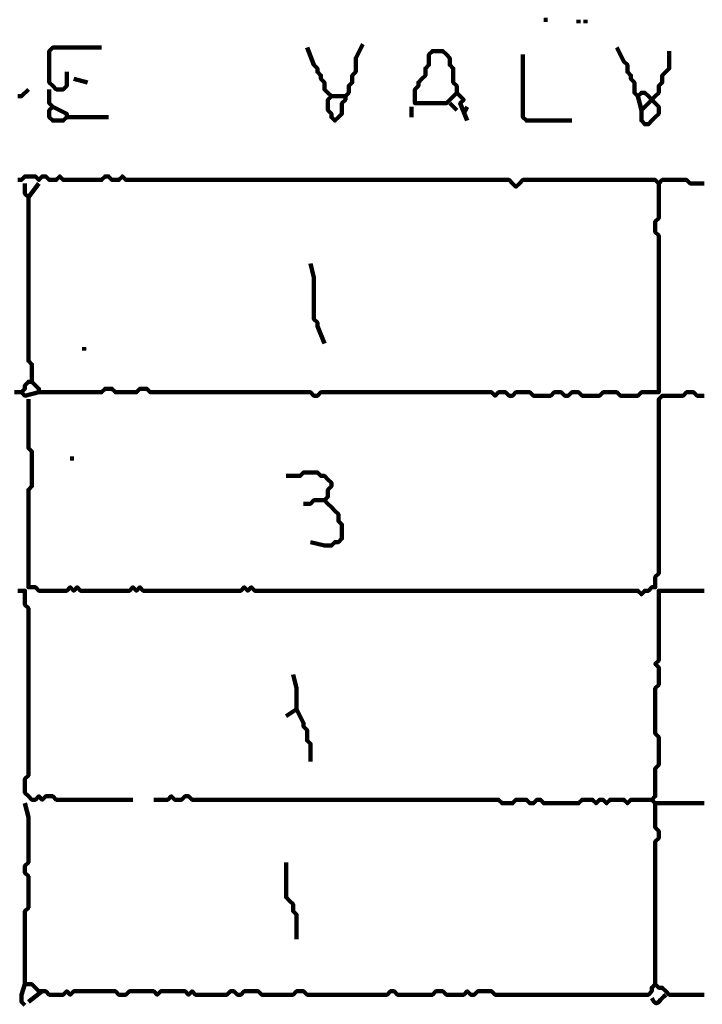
# Model space of a CAD drawing. Header units: metres. Extents: x 1959 to 4131, y 3282 to 4313.
# Tile 180 of 256: x 2404.2 to 2406.01, y 4291.84 to 4294.45. Entities that reach past the tile are written whole.
import ezdxf

# ---------------------------------------------------------------- set-up
doc = ezdxf.new("R2010")
doc.units = ezdxf.units.M
doc.layers.add('P', color=250, linetype='Continuous', lineweight=100)

msp = doc.modelspace()

# ---------------------------------------------------------------- linework, layer by layer
at = {"layer": 'P', "color": 0, "linetype": 'Continuous'}
for points in [[(2405.586, 4294.4534), (2405.5953, 4294.4534)], [(2405.6783, 4294.4534), (2405.6783, 4294.4441)], [(2405.6968, 4294.4534), (2405.6968, 4294.4441)], [(2404.3214, 4294.3149), (2404.3214, 4294.278), (2404.3122, 4294.2687), (2404.303, 4294.2687), (2404.2937, 4294.2687), (2404.2845, 4294.278), (2404.2753, 4294.2872), (2404.2753, 4294.2964), (2404.2753, 4294.3057), (2404.2753, 4294.3149), (2404.2753, 4294.3241), (2404.2753, 4294.3334), (2404.2753, 4294.3426), (2404.2753, 4294.3518), (2404.2753, 4294.361), (2404.2753, 4294.3703), (2404.2845, 4294.3795), (2404.2937, 4294.3795), (2404.303, 4294.3795), (2404.3122, 4294.3795), (2404.3214, 4294.3795), (2404.3307, 4294.3795), (2404.3399, 4294.3795), (2404.3491, 4294.3795), (2404.3583, 4294.3795), (2404.3676, 4294.3795), (2404.3768, 4294.3795), (2404.386, 4294.3795), (2404.4137, 4294.3795)], [(2405.106, 4294.3887), (2405.0876, 4294.3518), (2405.0876, 4294.3426), (2405.0876, 4294.3334), (2405.0876, 4294.3241), (2405.0876, 4294.3149), (2405.0783, 4294.3057), (2405.0783, 4294.2964), (2405.0783, 4294.2872), (2405.0691, 4294.278), (2405.0691, 4294.2687), (2405.0691, 4294.2595), (2405.0599, 4294.2503), (2405.0599, 4294.241), (2405.0507, 4294.2318), (2405.0507, 4294.2226), (2405.0507, 4294.2134), (2405.0507, 4294.2041), (2405.0414, 4294.1949), (2405.0322, 4294.1857), (2405.023, 4294.1949), (2405.023, 4294.2041), (2405.0137, 4294.2134), (2405.0137, 4294.2226), (2405.0137, 4294.2318), (2405.0137, 4294.241), (2405.023, 4294.2503), (2405.0137, 4294.2595), (2405.0045, 4294.2687), (2405.0045, 4294.278), (2405.0045, 4294.2872), (2404.9953, 4294.2964), (2404.9953, 4294.3057), (2404.986, 4294.3149), (2404.986, 4294.3241), (2404.9768, 4294.3334), (2404.9583, 4294.3795)], [(2405.3553, 4294.2595), (2405.3276, 4294.2318), (2405.3183, 4294.2318), (2405.3091, 4294.2318), (2405.2999, 4294.2318), (2405.2907, 4294.2318), (2405.2814, 4294.2318), (2405.2722, 4294.2318), (2405.263, 4294.2318), (2405.2537, 4294.2318), (2405.2445, 4294.2318), (2405.2445, 4294.241), (2405.2445, 4294.2503), (2405.2445, 4294.2595), (2405.2445, 4294.2687), (2405.2537, 4294.278), (2405.2537, 4294.2872), (2405.263, 4294.2964), (2405.2722, 4294.3057), (2405.2722, 4294.3149), (2405.2722, 4294.3241), (2405.2814, 4294.3334), (2405.2814, 4294.3426), (2405.2814, 4294.3518), (2405.2814, 4294.361), (2405.2907, 4294.3703), (2405.2999, 4294.3703), (2405.3091, 4294.3703), (2405.3183, 4294.3703), (2405.3276, 4294.361), (2405.3368, 4294.3518), (2405.3368, 4294.3426), (2405.3368, 4294.3334), (2405.346, 4294.3241), (2405.346, 4294.3149), (2405.346, 4294.3057), (2405.346, 4294.2964), (2405.346, 4294.2872), (2405.3553, 4294.278), (2405.3553, 4294.2687), (2405.3553, 4294.2595), (2405.3645, 4294.2503), (2405.3737, 4294.241), (2405.3645, 4294.2318), (2405.383, 4294.1857)], [(2405.7799, 4294.3795), (2405.7983, 4294.3426), (2405.8076, 4294.3334), (2405.8076, 4294.3241), (2405.8076, 4294.3149), (2405.8168, 4294.3057), (2405.8168, 4294.2964), (2405.826, 4294.2872), (2405.826, 4294.278), (2405.826, 4294.2687), (2405.826, 4294.2595), (2405.8353, 4294.2503), (2405.8445, 4294.2595), (2405.8537, 4294.2595), (2405.863, 4294.2503), (2405.8722, 4294.241), (2405.8814, 4294.2318), (2405.8907, 4294.2226), (2405.8907, 4294.2134), (2405.8907, 4294.2041), (2405.8814, 4294.1949), (2405.8722, 4294.1857), (2405.863, 4294.1764), (2405.8537, 4294.1764), (2405.8445, 4294.1857), (2405.8445, 4294.1949), (2405.8445, 4294.2041), (2405.8445, 4294.2134), (2405.8353, 4294.2503)], [(2405.9183, 4294.3703), (2405.9183, 4294.3334), (2405.9183, 4294.3241), (2405.9091, 4294.3149), (2405.8999, 4294.3057), (2405.8999, 4294.2964), (2405.8999, 4294.2872), (2405.8907, 4294.278), (2405.8907, 4294.2687), (2405.8907, 4294.2595), (2405.8814, 4294.2503), (2405.8722, 4294.241), (2405.8445, 4294.2134)], [(2405.5307, 4294.361), (2405.5307, 4294.3241), (2405.5307, 4294.3149), (2405.5307, 4294.3057), (2405.5307, 4294.2964), (2405.5307, 4294.2872), (2405.5307, 4294.278), (2405.5307, 4294.2687), (2405.5307, 4294.2595), (2405.5307, 4294.2503), (2405.5307, 4294.241), (2405.5307, 4294.2318), (2405.5307, 4294.2226), (2405.5307, 4294.2134), (2405.5307, 4294.2041), (2405.5307, 4294.1949), (2405.5399, 4294.1857), (2405.5491, 4294.1857), (2405.5583, 4294.1857), (2405.5676, 4294.1857), (2405.5768, 4294.1857), (2405.586, 4294.1857), (2405.5953, 4294.1857), (2405.6045, 4294.1857), (2405.6137, 4294.1857), (2405.623, 4294.1857), (2405.6322, 4294.1857), (2405.6414, 4294.1857), (2405.6599, 4294.1857)], [(2404.3399, 4294.2964), (2404.3768, 4294.2872)], [(2404.1922, 4294.2503), (2404.2014, 4294.2503), (2404.2199, 4294.2687)], [(2404.2753, 4294.2687), (2404.2753, 4294.2318), (2404.2845, 4294.2226), (2404.2753, 4294.2134), (2404.2753, 4294.2041), (2404.2753, 4294.1949), (2404.2845, 4294.1857), (2404.2937, 4294.1857), (2404.303, 4294.1857), (2404.3122, 4294.1857), (2404.3214, 4294.1949), (2404.3214, 4294.2041), (2404.2845, 4294.2226)], [(2405.023, 4294.2503), (2405.0599, 4294.2503)], [(2405.2353, 4294.2226), (2405.2353, 4294.1949)], [(2405.3368, 4294.2318), (2405.3553, 4294.2134)], [(2405.383, 4294.2226), (2405.3737, 4294.2041)], [(2404.3214, 4294.1949), (2404.3583, 4294.1949), (2404.3676, 4294.1949), (2404.3768, 4294.1949), (2404.386, 4294.1949), (2404.3953, 4294.1949), (2404.4045, 4294.1949), (2404.4137, 4294.1949), (2404.4322, 4294.1949)], [(2404.1922, 4294.0287), (2404.2014, 4294.0287), (2404.2107, 4294.038), (2404.2199, 4294.038), (2404.2291, 4294.038), (2404.2383, 4294.038), (2404.2476, 4294.0287), (2404.2568, 4294.038), (2404.266, 4294.038), (2404.2753, 4294.0287), (2404.2845, 4294.0287), (2404.2937, 4294.0287), (2404.303, 4294.038), (2404.3122, 4294.0287), (2404.3214, 4294.0287), (2404.3307, 4294.0287), (2404.3399, 4294.0287), (2404.3491, 4294.0287), (2404.3583, 4294.0287), (2404.3676, 4294.0287), (2404.3768, 4294.0287), (2404.386, 4294.0287), (2404.3953, 4294.0287), (2404.4045, 4294.0287), (2404.4137, 4294.0287), (2404.423, 4294.038), (2404.4322, 4294.038), (2404.4414, 4294.0287), (2404.4507, 4294.0287), (2404.4599, 4294.0287), (2404.4691, 4294.038), (2404.4783, 4294.0287), (2404.4876, 4294.0287), (2404.4968, 4294.0287), (2404.506, 4294.0287), (2404.5153, 4294.0287), (2404.5245, 4294.0287), (2404.5337, 4294.0287), (2404.543, 4294.0287), (2404.5522, 4294.0287), (2404.5614, 4294.0287), (2404.5707, 4294.0287), (2404.5799, 4294.0287), (2404.5891, 4294.0287), (2404.5983, 4294.0287), (2404.6076, 4294.0287), (2404.6168, 4294.0287), (2404.626, 4294.0287), (2404.6353, 4294.0287), (2404.6445, 4294.0287), (2404.6537, 4294.0287), (2404.663, 4294.0287), (2404.6722, 4294.0287), (2404.6814, 4294.0287), (2404.6907, 4294.0287), (2404.6999, 4294.0287), (2404.7091, 4294.0287), (2404.7183, 4294.0287), (2404.7276, 4294.0287), (2404.7368, 4294.0287), (2404.746, 4294.0287), (2404.7553, 4294.0287), (2404.7645, 4294.0287), (2404.7737, 4294.0287), (2404.783, 4294.0287), (2404.7922, 4294.0287), (2404.8014, 4294.0287), (2404.8107, 4294.0287), (2404.8199, 4294.0287), (2404.8291, 4294.0287), (2404.8383, 4294.0287), (2404.8476, 4294.0287), (2404.8568, 4294.0287), (2404.866, 4294.0287), (2404.8753, 4294.0287), (2404.8845, 4294.0287), (2404.8937, 4294.0287), (2404.903, 4294.0287), (2404.9122, 4294.0287), (2404.9214, 4294.0287), (2404.9307, 4294.0287), (2404.9399, 4294.0287), (2404.9491, 4294.0287), (2404.9583, 4294.0287), (2404.9676, 4294.0287), (2404.9768, 4294.0287), (2404.986, 4294.0287), (2404.9953, 4294.0287), (2405.0045, 4294.0287), (2405.0137, 4294.0287), (2405.023, 4294.0287), (2405.0322, 4294.0287), (2405.0414, 4294.0287), (2405.0507, 4294.0287), (2405.0599, 4294.0287), (2405.0691, 4294.0287), (2405.0783, 4294.0287), (2405.0876, 4294.0287), (2405.0968, 4294.0287), (2405.106, 4294.0287), (2405.1153, 4294.0287), (2405.1245, 4294.0287), (2405.1337, 4294.0287), (2405.143, 4294.0287), (2405.1522, 4294.0287), (2405.1614, 4294.0287), (2405.1707, 4294.0287), (2405.1799, 4294.0287), (2405.1891, 4294.0287), (2405.1983, 4294.0287), (2405.2076, 4294.0287), (2405.2168, 4294.0287), (2405.226, 4294.0287), (2405.2353, 4294.0287), (2405.2445, 4294.0287), (2405.2537, 4294.0287), (2405.263, 4294.0287), (2405.2722, 4294.0287), (2405.2814, 4294.0287), (2405.2907, 4294.0287), (2405.2999, 4294.0287), (2405.3091, 4294.0287), (2405.3183, 4294.0287), (2405.3276, 4294.0287), (2405.3368, 4294.0287), (2405.346, 4294.0287), (2405.3553, 4294.0287), (2405.3645, 4294.0287), (2405.3737, 4294.0287), (2405.383, 4294.0287), (2405.3922, 4294.0287), (2405.4014, 4294.0287), (2405.4107, 4294.0287), (2405.4199, 4294.0287), (2405.4291, 4294.0287), (2405.4383, 4294.0287), (2405.4476, 4294.0287), (2405.4568, 4294.0287), (2405.466, 4294.0287), (2405.4753, 4294.0287), (2405.4845, 4294.0287), (2405.4937, 4294.0287), (2405.503, 4294.0195), (2405.5122, 4294.0103), (2405.5214, 4294.0195), (2405.5307, 4294.0287), (2405.5399, 4294.0287), (2405.5491, 4294.0287), (2405.5583, 4294.0287), (2405.5676, 4294.0287), (2405.5768, 4294.0287), (2405.586, 4294.0287), (2405.5953, 4294.0287), (2405.6045, 4294.0287), (2405.6137, 4294.0287), (2405.623, 4294.0287), (2405.6322, 4294.0287), (2405.6414, 4294.0287), (2405.6507, 4294.0287), (2405.6599, 4294.0287), (2405.6691, 4294.0287), (2405.6783, 4294.0287), (2405.6876, 4294.0287), (2405.6968, 4294.0287), (2405.706, 4294.0287), (2405.7153, 4294.0287), (2405.7245, 4294.0287), (2405.7337, 4294.0287), (2405.743, 4294.0287), (2405.7522, 4294.0287), (2405.7614, 4294.0287), (2405.7707, 4294.0287), (2405.7799, 4294.0287), (2405.7891, 4294.0287), (2405.7983, 4294.0287), (2405.8076, 4294.0287), (2405.8168, 4294.0287), (2405.826, 4294.0287), (2405.8353, 4294.0287), (2405.8445, 4294.0287), (2405.8537, 4294.0287), (2405.863, 4294.0287), (2405.8722, 4294.0287), (2405.8814, 4294.0287), (2405.8907, 4294.0195), (2405.8999, 4294.0287), (2405.9091, 4294.0287), (2405.9183, 4294.0287), (2405.9276, 4294.0287), (2405.9368, 4294.0287), (2405.946, 4294.0287), (2405.9553, 4294.0287), (2405.9645, 4294.0287), (2405.9737, 4294.0195), (2405.983, 4294.0195), (2405.9922, 4294.0195), (2406.0014, 4294.0195), (2406.0107, 4294.0195)], [(2405.8907, 4294.0195), (2405.8907, 4293.9826), (2405.8907, 4293.9734), (2405.8907, 4293.9641), (2405.8907, 4293.9549), (2405.8907, 4293.9457), (2405.8907, 4293.9364), (2405.8907, 4293.9272), (2405.8814, 4293.918), (2405.8814, 4293.9087), (2405.8814, 4293.8995), (2405.8814, 4293.8903), (2405.8907, 4293.881), (2405.8907, 4293.8718), (2405.8907, 4293.8626), (2405.8907, 4293.8534), (2405.8907, 4293.8441), (2405.8907, 4293.8349), (2405.8907, 4293.8257), (2405.8907, 4293.8164), (2405.8907, 4293.8072), (2405.8907, 4293.798), (2405.8907, 4293.7887), (2405.8907, 4293.7795), (2405.8907, 4293.7703), (2405.8907, 4293.761), (2405.8907, 4293.7518), (2405.8907, 4293.7426), (2405.8907, 4293.7334), (2405.8907, 4293.7241), (2405.8907, 4293.7149), (2405.8907, 4293.7057), (2405.8907, 4293.6964), (2405.8907, 4293.6872), (2405.8907, 4293.678), (2405.8907, 4293.6687), (2405.8907, 4293.6595), (2405.8907, 4293.6503), (2405.8907, 4293.641), (2405.8907, 4293.6318), (2405.8907, 4293.6226), (2405.8907, 4293.6134), (2405.8907, 4293.6041), (2405.8907, 4293.5949), (2405.8907, 4293.5857), (2405.8907, 4293.5764), (2405.8907, 4293.5672), (2405.8907, 4293.558), (2405.8907, 4293.5487), (2405.8907, 4293.5395), (2405.8907, 4293.5303), (2405.8907, 4293.521), (2405.8907, 4293.5118), (2405.8907, 4293.5026), (2405.8907, 4293.4934), (2405.8907, 4293.4841), (2405.8907, 4293.4749), (2405.8907, 4293.4657), (2405.8814, 4293.4657), (2405.8722, 4293.4657), (2405.863, 4293.4657), (2405.8537, 4293.4657), (2405.8445, 4293.4657), (2405.8353, 4293.4564), (2405.826, 4293.4564), (2405.8168, 4293.4564), (2405.8076, 4293.4564), (2405.7983, 4293.4564), (2405.7891, 4293.4564), (2405.7799, 4293.4657), (2405.7707, 4293.4657), (2405.7614, 4293.4657), (2405.7522, 4293.4657), (2405.743, 4293.4657), (2405.7337, 4293.4564), (2405.7245, 4293.4564), (2405.7153, 4293.4564), (2405.706, 4293.4564), (2405.6968, 4293.4564), (2405.6876, 4293.4564), (2405.6783, 4293.4657), (2405.6691, 4293.4657), (2405.6599, 4293.4657), (2405.6507, 4293.4564), (2405.6414, 4293.4564), (2405.6322, 4293.4657), (2405.623, 4293.4657), (2405.6137, 4293.4657), (2405.6045, 4293.4564), (2405.5953, 4293.4564), (2405.586, 4293.4564), (2405.5768, 4293.4564), (2405.5676, 4293.4564), (2405.5583, 4293.4564), (2405.5491, 4293.4657), (2405.5399, 4293.4657), (2405.5307, 4293.4657), (2405.5214, 4293.4657), (2405.5122, 4293.4657), (2405.503, 4293.4564), (2405.4937, 4293.4564), (2405.4845, 4293.4657), (2405.4753, 4293.4657), (2405.466, 4293.4657), (2405.4568, 4293.4564), (2405.4476, 4293.4657), (2405.4383, 4293.4657), (2405.4291, 4293.4657), (2405.4199, 4293.4657), (2405.4107, 4293.4657), (2405.4014, 4293.4657), (2405.3922, 4293.4657), (2405.383, 4293.4657), (2405.3737, 4293.4657), (2405.3645, 4293.4657), (2405.3553, 4293.4657), (2405.346, 4293.4657), (2405.3368, 4293.4657), (2405.3276, 4293.4657), (2405.3183, 4293.4657), (2405.3091, 4293.4657), (2405.2999, 4293.4657), (2405.2907, 4293.4657), (2405.2814, 4293.4657), (2405.2722, 4293.4657), (2405.263, 4293.4657), (2405.2537, 4293.4657), (2405.2445, 4293.4657), (2405.2353, 4293.4657), (2405.226, 4293.4657), (2405.2168, 4293.4657), (2405.2076, 4293.4657), (2405.1983, 4293.4657), (2405.1891, 4293.4657), (2405.1799, 4293.4657), (2405.1707, 4293.4657), (2405.1614, 4293.4657), (2405.1522, 4293.4657), (2405.143, 4293.4657), (2405.1337, 4293.4657), (2405.1245, 4293.4657), (2405.1153, 4293.4657), (2405.106, 4293.4657), (2405.0968, 4293.4657), (2405.0876, 4293.4657), (2405.0783, 4293.4657), (2405.0691, 4293.4657), (2405.0599, 4293.4657), (2405.0507, 4293.4657), (2405.0414, 4293.4657), (2405.0322, 4293.4657), (2405.023, 4293.4657), (2405.0137, 4293.4657), (2405.0045, 4293.4657), (2404.9953, 4293.4657), (2404.986, 4293.4564), (2404.9768, 4293.4564), (2404.9676, 4293.4657), (2404.9583, 4293.4657), (2404.9491, 4293.4657), (2404.9399, 4293.4657), (2404.9307, 4293.4657), (2404.9214, 4293.4657), (2404.9122, 4293.4657), (2404.903, 4293.4657), (2404.8937, 4293.4657), (2404.8845, 4293.4657), (2404.8753, 4293.4657), (2404.866, 4293.4657), (2404.8568, 4293.4657), (2404.8476, 4293.4657), (2404.8383, 4293.4657), (2404.8291, 4293.4657), (2404.8199, 4293.4657), (2404.8107, 4293.4657), (2404.8014, 4293.4657), (2404.7922, 4293.4657), (2404.783, 4293.4657), (2404.7737, 4293.4657), (2404.7645, 4293.4657), (2404.7553, 4293.4657), (2404.746, 4293.4657), (2404.7368, 4293.4657), (2404.7276, 4293.4657), (2404.7183, 4293.4657), (2404.7091, 4293.4657), (2404.6999, 4293.4657), (2404.6907, 4293.4657), (2404.6814, 4293.4657), (2404.6722, 4293.4657), (2404.663, 4293.4657), (2404.6537, 4293.4657), (2404.6445, 4293.4657), (2404.6353, 4293.4657), (2404.626, 4293.4657), (2404.6168, 4293.4657), (2404.6076, 4293.4657), (2404.5983, 4293.4657), (2404.5891, 4293.4657), (2404.5799, 4293.4657), (2404.5707, 4293.4657), (2404.5614, 4293.4657), (2404.5522, 4293.4657), (2404.543, 4293.4657), (2404.5337, 4293.4749), (2404.5245, 4293.4749), (2404.5153, 4293.4749), (2404.506, 4293.4657), (2404.4968, 4293.4657), (2404.4876, 4293.4657), (2404.4783, 4293.4657), (2404.4691, 4293.4657), (2404.4599, 4293.4657), (2404.4507, 4293.4657), (2404.4414, 4293.4749), (2404.4322, 4293.4749), (2404.423, 4293.4749), (2404.4137, 4293.4657), (2404.4045, 4293.4657), (2404.3953, 4293.4657), (2404.386, 4293.4657), (2404.3768, 4293.4657), (2404.3676, 4293.4657), (2404.3583, 4293.4657), (2404.3491, 4293.4657), (2404.3399, 4293.4657), (2404.3307, 4293.4657), (2404.3214, 4293.4657), (2404.3122, 4293.4657), (2404.303, 4293.4657), (2404.2937, 4293.4657), (2404.2845, 4293.4657), (2404.2753, 4293.4657), (2404.266, 4293.4657), (2404.2568, 4293.4657), (2404.2476, 4293.4657), (2404.2476, 4293.4749), (2404.2383, 4293.4841), (2404.2291, 4293.4934), (2404.2199, 4293.4934), (2404.2107, 4293.4841), (2404.2107, 4293.4749), (2404.2014, 4293.4657), (2404.2107, 4293.4564), (2404.2476, 4293.4657)], [(2404.2107, 4294.0195), (2404.2107, 4293.9918), (2404.2199, 4293.9826), (2404.2476, 4294.0195)], [(2404.2199, 4293.9826), (2404.2199, 4293.9457), (2404.2199, 4293.9364), (2404.2199, 4293.9272), (2404.2199, 4293.918), (2404.2199, 4293.9087), (2404.2199, 4293.8995), (2404.2199, 4293.8903), (2404.2199, 4293.881), (2404.2199, 4293.8718), (2404.2199, 4293.8626), (2404.2199, 4293.8534), (2404.2199, 4293.8441), (2404.2199, 4293.8349), (2404.2199, 4293.8257), (2404.2199, 4293.8164), (2404.2199, 4293.8072), (2404.2199, 4293.798), (2404.2199, 4293.7887), (2404.2199, 4293.7795), (2404.2199, 4293.7703), (2404.2199, 4293.761), (2404.2199, 4293.7518), (2404.2199, 4293.7426), (2404.2199, 4293.7334), (2404.2199, 4293.7241), (2404.2199, 4293.7149), (2404.2199, 4293.7057), (2404.2199, 4293.6964), (2404.2199, 4293.6872), (2404.2199, 4293.678), (2404.2199, 4293.6687), (2404.2199, 4293.6595), (2404.2199, 4293.6503), (2404.2199, 4293.641), (2404.2199, 4293.6318), (2404.2199, 4293.6226), (2404.2199, 4293.6134), (2404.2199, 4293.6041), (2404.2199, 4293.5949), (2404.2199, 4293.5857), (2404.2199, 4293.5764), (2404.2199, 4293.5672), (2404.2199, 4293.558), (2404.2199, 4293.5487), (2404.2291, 4293.5395), (2404.2291, 4293.5303), (2404.2291, 4293.521), (2404.2291, 4293.4934)], [(2404.9676, 4293.8072), (2404.9768, 4293.7703), (2404.9768, 4293.761), (2404.9768, 4293.7518), (2404.9768, 4293.7426), (2404.9768, 4293.7334), (2404.9768, 4293.7241), (2404.9768, 4293.7149), (2404.9768, 4293.7057), (2404.9768, 4293.6964), (2404.9768, 4293.6872), (2404.9768, 4293.678), (2404.9768, 4293.6687), (2404.9768, 4293.6595), (2404.986, 4293.6503), (2404.986, 4293.641), (2405.0045, 4293.5949)], [(2404.3676, 4293.5857), (2404.3676, 4293.5764)], [(2404.183, 4293.4657), (2404.2014, 4293.4657)], [(2404.2199, 4293.4472), (2404.2199, 4293.4103), (2404.2199, 4293.401), (2404.2199, 4293.3918), (2404.2199, 4293.3826), (2404.2199, 4293.3734), (2404.2199, 4293.3641), (2404.2199, 4293.3549), (2404.2199, 4293.3457), (2404.2199, 4293.3364), (2404.2199, 4293.3272), (2404.2199, 4293.318), (2404.2291, 4293.3087), (2404.2291, 4293.2995), (2404.2291, 4293.2903), (2404.2291, 4293.281), (2404.2291, 4293.2718), (2404.2291, 4293.2626), (2404.2291, 4293.2534), (2404.2291, 4293.2441), (2404.2291, 4293.2349), (2404.2291, 4293.2257), (2404.2291, 4293.2164), (2404.2199, 4293.2072), (2404.2199, 4293.198), (2404.2199, 4293.1887), (2404.2199, 4293.1795), (2404.2199, 4293.1703), (2404.2199, 4293.161), (2404.2199, 4293.1518), (2404.2199, 4293.1426), (2404.2199, 4293.1334), (2404.2199, 4293.1241), (2404.2199, 4293.1149), (2404.2199, 4293.1057), (2404.2199, 4293.0964), (2404.2199, 4293.0872), (2404.2199, 4293.078), (2404.2199, 4293.0687), (2404.2199, 4293.0595), (2404.2199, 4293.0503), (2404.2199, 4293.041), (2404.2199, 4293.0318), (2404.2199, 4293.0226), (2404.2199, 4293.0134), (2404.2199, 4293.0041), (2404.2199, 4292.9949), (2404.2199, 4292.9857), (2404.2199, 4292.9764), (2404.2199, 4292.9672), (2404.2199, 4292.958), (2404.2199, 4292.9487), (2404.2291, 4292.9487), (2404.2383, 4292.9487), (2404.2476, 4292.9395), (2404.2568, 4292.9395), (2404.266, 4292.9395), (2404.2753, 4292.9395), (2404.2845, 4292.9395), (2404.2937, 4292.9395), (2404.303, 4292.9395), (2404.3122, 4292.9395), (2404.3214, 4292.9395), (2404.3307, 4292.9487), (2404.3399, 4292.9395), (2404.3491, 4292.9487), (2404.3583, 4292.9395), (2404.3676, 4292.9395), (2404.3768, 4292.9395), (2404.386, 4292.9395), (2404.3953, 4292.9395), (2404.4045, 4292.9395), (2404.4137, 4292.9395), (2404.423, 4292.9395), (2404.4322, 4292.9395), (2404.4414, 4292.9395), (2404.4507, 4292.9395), (2404.4599, 4292.9395), (2404.4691, 4292.9395), (2404.4783, 4292.9395), (2404.4876, 4292.9395), (2404.4968, 4292.9487), (2404.506, 4292.9395), (2404.5153, 4292.9487), (2404.5245, 4292.9395), (2404.5337, 4292.9395), (2404.543, 4292.9395), (2404.5522, 4292.9395), (2404.5614, 4292.9395), (2404.5707, 4292.9395), (2404.5799, 4292.9395), (2404.5891, 4292.9395), (2404.5983, 4292.9395), (2404.6076, 4292.9395), (2404.6168, 4292.9395), (2404.626, 4292.9395), (2404.6353, 4292.9395), (2404.6445, 4292.9395), (2404.6537, 4292.9395), (2404.663, 4292.9395), (2404.6722, 4292.9395), (2404.6814, 4292.9395), (2404.6907, 4292.9395), (2404.6999, 4292.9395), (2404.7091, 4292.9395), (2404.7183, 4292.9395), (2404.7276, 4292.9395), (2404.7368, 4292.9395), (2404.746, 4292.9395), (2404.7553, 4292.9395), (2404.7645, 4292.9395), (2404.7737, 4292.9395), (2404.783, 4292.9395), (2404.7922, 4292.9487), (2404.8014, 4292.9395), (2404.8107, 4292.9487), (2404.8199, 4292.9395), (2404.8291, 4292.9395), (2404.8383, 4292.9395), (2404.8476, 4292.9395), (2404.8568, 4292.9395), (2404.866, 4292.9395), (2404.8753, 4292.9395), (2404.8845, 4292.9395), (2404.8937, 4292.9395), (2404.903, 4292.9395), (2404.9122, 4292.9395), (2404.9214, 4292.9395), (2404.9307, 4292.9395), (2404.9399, 4292.9395), (2404.9491, 4292.9395), (2404.9583, 4292.9395), (2404.9676, 4292.9395), (2404.9768, 4292.9395), (2404.986, 4292.9395), (2404.9953, 4292.9395), (2405.0045, 4292.9395), (2405.0137, 4292.9395), (2405.023, 4292.9395), (2405.0322, 4292.9395), (2405.0414, 4292.9395), (2405.0507, 4292.9395), (2405.0599, 4292.9395), (2405.0691, 4292.9395), (2405.0783, 4292.9395), (2405.0876, 4292.9395), (2405.0968, 4292.9395), (2405.106, 4292.9395), (2405.1153, 4292.9395), (2405.1245, 4292.9395), (2405.1337, 4292.9395), (2405.143, 4292.9395), (2405.1522, 4292.9395), (2405.1614, 4292.9395), (2405.1707, 4292.9395), (2405.1799, 4292.9395), (2405.1891, 4292.9395), (2405.1983, 4292.9395), (2405.2076, 4292.9395), (2405.2168, 4292.9395), (2405.226, 4292.9395), (2405.2353, 4292.9395), (2405.2445, 4292.9395), (2405.2537, 4292.9395), (2405.263, 4292.9395), (2405.2722, 4292.9395), (2405.2814, 4292.9395), (2405.2907, 4292.9395), (2405.2999, 4292.9395), (2405.3091, 4292.9395), (2405.3183, 4292.9395), (2405.3276, 4292.9395), (2405.3368, 4292.9395), (2405.346, 4292.9395), (2405.3553, 4292.9395), (2405.3645, 4292.9395), (2405.3737, 4292.9395), (2405.383, 4292.9395), (2405.3922, 4292.9395), (2405.4014, 4292.9395), (2405.4107, 4292.9395), (2405.4199, 4292.9395), (2405.4291, 4292.9395), (2405.4383, 4292.9395), (2405.4476, 4292.9395), (2405.4568, 4292.9395), (2405.466, 4292.9395), (2405.4753, 4292.9395), (2405.4845, 4292.9395), (2405.4937, 4292.9395), (2405.503, 4292.9395), (2405.5122, 4292.9395), (2405.5214, 4292.9395), (2405.5307, 4292.9395), (2405.5399, 4292.9395), (2405.5491, 4292.9395), (2405.5583, 4292.9395), (2405.5676, 4292.9395), (2405.5768, 4292.9395), (2405.586, 4292.9395), (2405.5953, 4292.9395), (2405.6045, 4292.9395), (2405.6137, 4292.9395), (2405.623, 4292.9395), (2405.6322, 4292.9395), (2405.6414, 4292.9395), (2405.6507, 4292.9395), (2405.6599, 4292.9395), (2405.6691, 4292.9395), (2405.6783, 4292.9395), (2405.6876, 4292.9395), (2405.6968, 4292.9395), (2405.706, 4292.9395), (2405.7153, 4292.9395), (2405.7245, 4292.9395), (2405.7337, 4292.9395), (2405.743, 4292.9395), (2405.7522, 4292.9395), (2405.7614, 4292.9395), (2405.7707, 4292.9395), (2405.7799, 4292.9395), (2405.7891, 4292.9395), (2405.7983, 4292.9395), (2405.8076, 4292.9395), (2405.8168, 4292.9395), (2405.826, 4292.9395), (2405.8353, 4292.9395), (2405.8445, 4292.9303), (2405.8537, 4292.9395), (2405.863, 4292.9395), (2405.8722, 4292.9487), (2405.8814, 4292.9487), (2405.8814, 4292.958), (2405.8814, 4292.9672), (2405.8814, 4292.9764), (2405.8907, 4292.9857), (2405.8907, 4292.9949), (2405.8907, 4293.0041), (2405.8907, 4293.0134), (2405.8907, 4293.0226), (2405.8907, 4293.0318), (2405.8907, 4293.041), (2405.8907, 4293.0503), (2405.8907, 4293.0595), (2405.8907, 4293.0687), (2405.8907, 4293.078), (2405.8907, 4293.0872), (2405.8907, 4293.0964), (2405.8907, 4293.1057), (2405.8907, 4293.1149), (2405.8907, 4293.1241), (2405.8907, 4293.1334), (2405.8907, 4293.1426), (2405.8907, 4293.1518), (2405.8907, 4293.161), (2405.8907, 4293.1703), (2405.8907, 4293.1795), (2405.8907, 4293.1887), (2405.8907, 4293.198), (2405.8907, 4293.2072), (2405.8907, 4293.2164), (2405.8907, 4293.2257), (2405.8907, 4293.2349), (2405.8907, 4293.2441), (2405.8907, 4293.2534), (2405.8907, 4293.2626), (2405.8907, 4293.2718), (2405.8907, 4293.281), (2405.8907, 4293.2903), (2405.8907, 4293.2995), (2405.8907, 4293.3087), (2405.8907, 4293.318), (2405.8907, 4293.3272), (2405.8907, 4293.3364), (2405.8907, 4293.3457), (2405.8907, 4293.3549), (2405.8907, 4293.3641), (2405.8907, 4293.3734), (2405.8907, 4293.3826), (2405.8907, 4293.3918), (2405.8907, 4293.401), (2405.8907, 4293.4103), (2405.8907, 4293.4195), (2405.8907, 4293.4287), (2405.8907, 4293.438), (2405.8907, 4293.4472), (2405.8999, 4293.4564), (2405.9091, 4293.4564), (2405.9183, 4293.4564), (2405.9276, 4293.4564), (2405.9368, 4293.4564), (2405.946, 4293.4564), (2405.9553, 4293.4564), (2405.9645, 4293.4657), (2405.9737, 4293.4657), (2405.983, 4293.4657), (2405.9922, 4293.4564), (2406.0014, 4293.4564), (2406.0107, 4293.4564)], [(2404.3307, 4293.2903), (2404.3399, 4293.2903)], [(2404.903, 4293.2441), (2404.9399, 4293.2441), (2404.9491, 4293.2534), (2404.9583, 4293.2534), (2404.9676, 4293.2534), (2404.9768, 4293.2534), (2404.986, 4293.2534), (2404.9953, 4293.2441), (2405.0045, 4293.2441), (2405.0137, 4293.2349), (2405.023, 4293.2257), (2405.023, 4293.2164), (2405.0137, 4293.2072), (2405.0137, 4293.198), (2405.0137, 4293.1887), (2405.0045, 4293.1795), (2405.0137, 4293.1703), (2405.023, 4293.161), (2405.0322, 4293.1518), (2405.0414, 4293.1426), (2405.0414, 4293.1334), (2405.0414, 4293.1241), (2405.0507, 4293.1149), (2405.0507, 4293.1057), (2405.0507, 4293.0964), (2405.0507, 4293.0872), (2405.0507, 4293.078), (2405.0414, 4293.0687), (2405.0322, 4293.0687), (2405.023, 4293.0595), (2405.0137, 4293.0595), (2405.0045, 4293.0595), (2404.9676, 4293.0687)], [(2404.9491, 4293.1703), (2404.9676, 4293.1703), (2404.9768, 4293.1795), (2404.986, 4293.1795), (2405.0045, 4293.1795)], [(2404.1922, 4292.9395), (2404.2014, 4292.9395), (2404.2107, 4292.9395), (2404.2107, 4292.9303), (2404.2107, 4292.921), (2404.2107, 4292.9118), (2404.2107, 4292.9026), (2404.2199, 4292.8934), (2404.2199, 4292.8841), (2404.2199, 4292.8749), (2404.2199, 4292.8657), (2404.2199, 4292.8564), (2404.2199, 4292.8472), (2404.2199, 4292.838), (2404.2199, 4292.8287), (2404.2199, 4292.8195), (2404.2199, 4292.8103), (2404.2199, 4292.801), (2404.2199, 4292.7918), (2404.2199, 4292.7826), (2404.2199, 4292.7734), (2404.2199, 4292.7641), (2404.2199, 4292.7549), (2404.2199, 4292.7457), (2404.2199, 4292.7364), (2404.2199, 4292.7272), (2404.2199, 4292.718), (2404.2199, 4292.7087), (2404.2199, 4292.6995), (2404.2199, 4292.6903), (2404.2199, 4292.681), (2404.2199, 4292.6718), (2404.2199, 4292.6626), (2404.2199, 4292.6534), (2404.2199, 4292.6441), (2404.2199, 4292.6349), (2404.2199, 4292.6257), (2404.2199, 4292.6164), (2404.2199, 4292.6072), (2404.2199, 4292.598), (2404.2199, 4292.5887), (2404.2199, 4292.5795), (2404.2199, 4292.5703), (2404.2199, 4292.561), (2404.2199, 4292.5518), (2404.2199, 4292.5426), (2404.2199, 4292.5334), (2404.2199, 4292.5241), (2404.2199, 4292.5149), (2404.2199, 4292.5057), (2404.2199, 4292.4964), (2404.2199, 4292.4872), (2404.2199, 4292.478), (2404.2199, 4292.4687), (2404.2199, 4292.4595), (2404.2199, 4292.4503), (2404.2107, 4292.441), (2404.2107, 4292.4318), (2404.2107, 4292.4226), (2404.2107, 4292.4134), (2404.2107, 4292.4041), (2404.2199, 4292.3949), (2404.2291, 4292.3857), (2404.2383, 4292.3857), (2404.2476, 4292.3949), (2404.2568, 4292.3857), (2404.266, 4292.3949), (2404.2753, 4292.3949), (2404.2845, 4292.3949), (2404.2937, 4292.3857), (2404.303, 4292.3857), (2404.3122, 4292.3857), (2404.3214, 4292.3857), (2404.3307, 4292.3857), (2404.3399, 4292.3857), (2404.3491, 4292.3857), (2404.3583, 4292.3857), (2404.3676, 4292.3857), (2404.3768, 4292.3857), (2404.386, 4292.3857), (2404.3953, 4292.3857), (2404.4045, 4292.3857), (2404.4137, 4292.3857), (2404.423, 4292.3857), (2404.4322, 4292.3857), (2404.4414, 4292.3857), (2404.4507, 4292.3857), (2404.4599, 4292.3857), (2404.4691, 4292.3857), (2404.4968, 4292.3857)], [(2406.0107, 4292.3764), (2406.0014, 4292.3764), (2405.9922, 4292.3764), (2405.983, 4292.3764), (2405.9737, 4292.3764), (2405.9645, 4292.3764), (2405.9553, 4292.3764), (2405.946, 4292.3764), (2405.9368, 4292.3764), (2405.9276, 4292.3764), (2405.9183, 4292.3764), (2405.9091, 4292.3764), (2405.8999, 4292.3764), (2405.8907, 4292.3764), (2405.8814, 4292.3764), (2405.8722, 4292.3857), (2405.8814, 4292.3949), (2405.8814, 4292.4041), (2405.8814, 4292.4134), (2405.8814, 4292.4226), (2405.8814, 4292.4318), (2405.8814, 4292.441), (2405.8814, 4292.4503), (2405.8814, 4292.4595), (2405.8814, 4292.4687), (2405.8907, 4292.478), (2405.8907, 4292.4872), (2405.8907, 4292.4964), (2405.8907, 4292.5057), (2405.8907, 4292.5149), (2405.8907, 4292.5241), (2405.8907, 4292.5334), (2405.8907, 4292.5426), (2405.8907, 4292.5518), (2405.8814, 4292.561), (2405.8814, 4292.5703), (2405.8814, 4292.5795), (2405.8814, 4292.5887), (2405.8814, 4292.598), (2405.8814, 4292.6072), (2405.8814, 4292.6164), (2405.8814, 4292.6257), (2405.8814, 4292.6349), (2405.8814, 4292.6441), (2405.8814, 4292.6534), (2405.8814, 4292.6626), (2405.8814, 4292.6718), (2405.8814, 4292.681), (2405.8907, 4292.6903), (2405.8907, 4292.6995), (2405.8907, 4292.7087), (2405.8907, 4292.718), (2405.8907, 4292.7272), (2405.8907, 4292.7364), (2405.8814, 4292.7457), (2405.8907, 4292.7549), (2405.8907, 4292.7641), (2405.8907, 4292.7734), (2405.8907, 4292.7826), (2405.8907, 4292.7918), (2405.8907, 4292.801), (2405.8907, 4292.8103), (2405.8907, 4292.8195), (2405.8907, 4292.8287), (2405.8907, 4292.838), (2405.8907, 4292.8472), (2405.8907, 4292.8564), (2405.8907, 4292.8657), (2405.8907, 4292.8749), (2405.8907, 4292.8841), (2405.8907, 4292.8934), (2405.8907, 4292.9026), (2405.8907, 4292.9118), (2405.8907, 4292.921), (2405.8907, 4292.9303), (2405.8907, 4292.9395), (2405.8999, 4292.9395), (2405.9091, 4292.9395), (2405.9183, 4292.9395), (2405.9276, 4292.9395), (2405.9368, 4292.9395), (2405.946, 4292.9395), (2405.9553, 4292.9395), (2405.9645, 4292.9395), (2405.9737, 4292.9395), (2405.983, 4292.9395), (2405.9922, 4292.9395), (2406.0014, 4292.9395), (2406.0107, 4292.9395)], [(2404.9214, 4292.718), (2404.9307, 4292.681), (2404.9307, 4292.6718), (2404.9307, 4292.6626), (2404.9307, 4292.6534), (2404.9307, 4292.6441), (2404.9307, 4292.6349), (2404.9307, 4292.6257), (2404.903, 4292.6072)], [(2404.9307, 4292.6257), (2404.9491, 4292.5887), (2404.9491, 4292.5795), (2404.9583, 4292.5703), (2404.9583, 4292.561), (2404.9583, 4292.5518), (2404.9583, 4292.5426), (2404.9676, 4292.5334), (2404.9676, 4292.4872)], [(2404.5522, 4292.3857), (2404.5891, 4292.3857), (2404.5983, 4292.3949), (2404.6076, 4292.3857), (2404.6168, 4292.3857), (2404.626, 4292.3857), (2404.6353, 4292.3949), (2404.6445, 4292.3949), (2404.6537, 4292.3857), (2404.663, 4292.3857), (2404.6722, 4292.3857), (2404.6814, 4292.3857), (2404.6907, 4292.3857), (2404.6999, 4292.3857), (2404.7091, 4292.3857), (2404.7183, 4292.3857), (2404.7276, 4292.3857), (2404.7368, 4292.3857), (2404.746, 4292.3857), (2404.7553, 4292.3857), (2404.7645, 4292.3857), (2404.7737, 4292.3857), (2404.783, 4292.3857), (2404.7922, 4292.3857), (2404.8014, 4292.3857), (2404.8107, 4292.3857), (2404.8199, 4292.3857), (2404.8291, 4292.3857), (2404.8383, 4292.3857), (2404.8476, 4292.3857), (2404.8568, 4292.3857), (2404.866, 4292.3857), (2404.8753, 4292.3857), (2404.8845, 4292.3857), (2404.8937, 4292.3857), (2404.903, 4292.3857), (2404.9122, 4292.3857), (2404.9214, 4292.3857), (2404.9307, 4292.3857), (2404.9399, 4292.3857), (2404.9491, 4292.3857), (2404.9583, 4292.3857), (2404.9676, 4292.3857), (2404.9768, 4292.3857), (2404.986, 4292.3857), (2404.9953, 4292.3857), (2405.0045, 4292.3857), (2405.0137, 4292.3857), (2405.023, 4292.3857), (2405.0322, 4292.3857), (2405.0414, 4292.3857), (2405.0507, 4292.3857), (2405.0599, 4292.3857), (2405.0691, 4292.3857), (2405.0783, 4292.3857), (2405.0876, 4292.3857), (2405.0968, 4292.3857), (2405.106, 4292.3857), (2405.1153, 4292.3857), (2405.1245, 4292.3857), (2405.1337, 4292.3857), (2405.143, 4292.3857), (2405.1522, 4292.3857), (2405.1614, 4292.3857), (2405.1707, 4292.3857), (2405.1799, 4292.3857), (2405.1891, 4292.3857), (2405.1983, 4292.3857), (2405.2076, 4292.3857), (2405.2168, 4292.3857), (2405.226, 4292.3857), (2405.2353, 4292.3857), (2405.2445, 4292.3857), (2405.2537, 4292.3857), (2405.263, 4292.3857), (2405.2722, 4292.3857), (2405.2814, 4292.3857), (2405.2907, 4292.3857), (2405.2999, 4292.3857), (2405.3091, 4292.3857), (2405.3183, 4292.3857), (2405.3276, 4292.3857), (2405.3368, 4292.3857), (2405.346, 4292.3857), (2405.3553, 4292.3857), (2405.3645, 4292.3857), (2405.3737, 4292.3857), (2405.383, 4292.3857), (2405.3922, 4292.3857), (2405.4014, 4292.3857), (2405.4107, 4292.3857), (2405.4199, 4292.3857), (2405.4291, 4292.3857), (2405.4383, 4292.3857), (2405.4476, 4292.3857), (2405.4568, 4292.3857), (2405.466, 4292.3857), (2405.4753, 4292.3764), (2405.4845, 4292.3764), (2405.4937, 4292.3764), (2405.503, 4292.3764), (2405.5122, 4292.3857), (2405.5214, 4292.3857), (2405.5307, 4292.3857), (2405.5399, 4292.3857), (2405.5491, 4292.3764), (2405.5583, 4292.3764), (2405.5676, 4292.3857), (2405.5768, 4292.3857), (2405.586, 4292.3764), (2405.5953, 4292.3764), (2405.6045, 4292.3764), (2405.6137, 4292.3764), (2405.623, 4292.3764), (2405.6322, 4292.3764), (2405.6414, 4292.3764), (2405.6507, 4292.3764), (2405.6599, 4292.3764), (2405.6691, 4292.3764), (2405.6783, 4292.3764), (2405.6876, 4292.3857), (2405.6968, 4292.3857), (2405.706, 4292.3857), (2405.7153, 4292.3857), (2405.7245, 4292.3764), (2405.7337, 4292.3857), (2405.743, 4292.3857), (2405.7522, 4292.3764), (2405.7614, 4292.3857), (2405.7707, 4292.3857), (2405.7799, 4292.3857), (2405.7891, 4292.3857), (2405.7983, 4292.3857), (2405.8076, 4292.3764), (2405.8168, 4292.3857), (2405.826, 4292.3857), (2405.8722, 4292.3857)], [(2404.2107, 4292.3764), (2404.2199, 4292.3395), (2404.2199, 4292.3303), (2404.2199, 4292.321), (2404.2199, 4292.3118), (2404.2199, 4292.3026), (2404.2199, 4292.2934), (2404.2199, 4292.2841), (2404.2199, 4292.2749), (2404.2199, 4292.2657), (2404.2199, 4292.2564), (2404.2199, 4292.2472), (2404.2199, 4292.238), (2404.2199, 4292.2287), (2404.2199, 4292.2195), (2404.2107, 4292.2103), (2404.2107, 4292.201), (2404.2107, 4292.1918), (2404.2199, 4292.1826), (2404.2199, 4292.1734), (2404.2199, 4292.1641), (2404.2199, 4292.1549), (2404.2199, 4292.1457), (2404.2199, 4292.1364), (2404.2199, 4292.1272), (2404.2199, 4292.118), (2404.2199, 4292.1087), (2404.2199, 4292.0995), (2404.2107, 4292.0903), (2404.2107, 4292.081), (2404.2107, 4292.0718), (2404.2107, 4292.0626), (2404.2107, 4292.0534), (2404.2107, 4292.0441), (2404.2107, 4292.0349), (2404.2107, 4292.0257), (2404.2107, 4292.0164), (2404.2107, 4292.0072), (2404.2107, 4291.998), (2404.2107, 4291.9887), (2404.2107, 4291.9795), (2404.2107, 4291.9703), (2404.2107, 4291.961), (2404.2107, 4291.9518), (2404.2107, 4291.9426), (2404.2107, 4291.9334), (2404.2107, 4291.9241), (2404.2107, 4291.9149), (2404.2107, 4291.9057), (2404.2107, 4291.8964), (2404.2199, 4291.8964), (2404.2291, 4291.8964), (2404.2383, 4291.8872), (2404.2476, 4291.878), (2404.2568, 4291.878), (2404.266, 4291.878), (2404.2753, 4291.8687), (2404.2845, 4291.8687), (2404.2937, 4291.8687), (2404.303, 4291.8687), (2404.3122, 4291.8687), (2404.3214, 4291.878), (2404.3307, 4291.8687), (2404.3399, 4291.878), (2404.3491, 4291.878), (2404.3583, 4291.878), (2404.3676, 4291.878), (2404.3768, 4291.878), (2404.386, 4291.878), (2404.3953, 4291.878), (2404.4045, 4291.878), (2404.4137, 4291.878), (2404.423, 4291.878), (2404.4322, 4291.878), (2404.4414, 4291.878), (2404.4507, 4291.878), (2404.4599, 4291.8687), (2404.4691, 4291.8687), (2404.4783, 4291.8687), (2404.4876, 4291.878), (2404.4968, 4291.878), (2404.506, 4291.878), (2404.5153, 4291.878), (2404.5245, 4291.878), (2404.5337, 4291.878), (2404.543, 4291.878), (2404.5522, 4291.878), (2404.5614, 4291.8687), (2404.5707, 4291.878), (2404.5799, 4291.878), (2404.5891, 4291.878), (2404.5983, 4291.878), (2404.6076, 4291.878), (2404.6168, 4291.878), (2404.626, 4291.878), (2404.6353, 4291.878), (2404.6445, 4291.8687), (2404.6537, 4291.878), (2404.663, 4291.8687), (2404.6722, 4291.8687), (2404.6814, 4291.8687), (2404.6907, 4291.8687), (2404.6999, 4291.8687), (2404.7091, 4291.8687), (2404.7183, 4291.8687), (2404.7276, 4291.8687), (2404.7368, 4291.8687), (2404.746, 4291.8687), (2404.7553, 4291.878), (2404.7645, 4291.878), (2404.7737, 4291.8687), (2404.783, 4291.8687), (2404.7922, 4291.878), (2404.8014, 4291.878), (2404.8107, 4291.878), (2404.8199, 4291.878), (2404.8291, 4291.878), (2404.8383, 4291.8687), (2404.8476, 4291.8687), (2404.8568, 4291.8687), (2404.866, 4291.8687), (2404.8753, 4291.8687), (2404.8845, 4291.8687), (2404.8937, 4291.8687), (2404.903, 4291.8687), (2404.9122, 4291.8687), (2404.9214, 4291.8687), (2404.9307, 4291.878), (2404.9399, 4291.878), (2404.9491, 4291.878), (2404.9583, 4291.8687), (2404.9676, 4291.8687), (2404.9768, 4291.8687), (2404.986, 4291.8687), (2404.9953, 4291.8687), (2405.0045, 4291.8687), (2405.0137, 4291.8687), (2405.023, 4291.8687), (2405.0322, 4291.8687), (2405.0414, 4291.8687), (2405.0507, 4291.8687), (2405.0599, 4291.8687), (2405.0691, 4291.8687), (2405.0783, 4291.8687), (2405.0876, 4291.8687), (2405.0968, 4291.8687), (2405.106, 4291.8687), (2405.1153, 4291.8687), (2405.1245, 4291.8687), (2405.1337, 4291.8687), (2405.143, 4291.8687), (2405.1522, 4291.8687), (2405.1614, 4291.8687), (2405.1707, 4291.8687), (2405.1799, 4291.878), (2405.1891, 4291.878), (2405.1983, 4291.8687), (2405.2076, 4291.8687), (2405.2168, 4291.8687), (2405.226, 4291.8687), (2405.2353, 4291.8687), (2405.2445, 4291.8687), (2405.2537, 4291.8687), (2405.263, 4291.8687), (2405.2722, 4291.8687), (2405.2814, 4291.8687), (2405.2907, 4291.8687), (2405.2999, 4291.878), (2405.3091, 4291.878), (2405.3183, 4291.878), (2405.3276, 4291.8687), (2405.3368, 4291.8687), (2405.346, 4291.8687), (2405.3553, 4291.8687), (2405.3645, 4291.8687), (2405.3737, 4291.8687), (2405.383, 4291.878), (2405.3922, 4291.8687), (2405.4014, 4291.8687), (2405.4107, 4291.878), (2405.4199, 4291.878), (2405.4291, 4291.878), (2405.4383, 4291.878), (2405.4476, 4291.878), (2405.4568, 4291.8687), (2405.466, 4291.8687), (2405.4753, 4291.8687), (2405.4845, 4291.8687), (2405.4937, 4291.8687), (2405.503, 4291.8687), (2405.5122, 4291.8687), (2405.5214, 4291.8687), (2405.5307, 4291.8687), (2405.5399, 4291.8687), (2405.5491, 4291.8687), (2405.5583, 4291.8687), (2405.5676, 4291.8687), (2405.5768, 4291.8687), (2405.586, 4291.8687), (2405.5953, 4291.8687), (2405.6045, 4291.8687), (2405.6137, 4291.8687), (2405.623, 4291.8687), (2405.6322, 4291.8687), (2405.6414, 4291.8687), (2405.6507, 4291.8687), (2405.6599, 4291.8687), (2405.6691, 4291.8687), (2405.6783, 4291.8687), (2405.6876, 4291.8687), (2405.6968, 4291.8687), (2405.706, 4291.8687), (2405.7153, 4291.8687), (2405.7245, 4291.8687), (2405.7337, 4291.8687), (2405.743, 4291.8687), (2405.7522, 4291.8687), (2405.7614, 4291.8687), (2405.7707, 4291.8687), (2405.7799, 4291.8687), (2405.7891, 4291.8687), (2405.7983, 4291.8687), (2405.8076, 4291.8687), (2405.8168, 4291.8687), (2405.826, 4291.8687), (2405.8353, 4291.8687), (2405.8445, 4291.8687), (2405.8537, 4291.8687), (2405.863, 4291.8687), (2405.8722, 4291.878), (2405.8722, 4291.8872), (2405.8814, 4291.8964), (2405.8907, 4291.8872), (2405.8999, 4291.8872), (2405.9091, 4291.878), (2405.9183, 4291.8687), (2405.9276, 4291.8687), (2405.9368, 4291.8687), (2405.946, 4291.8687), (2405.9553, 4291.8687), (2405.9645, 4291.8687), (2405.9737, 4291.8687), (2405.983, 4291.8687), (2405.9922, 4291.8687), (2406.0014, 4291.8687), (2406.0107, 4291.8687)], [(2405.8814, 4292.3764), (2405.8814, 4292.3395), (2405.8814, 4292.3303), (2405.8814, 4292.321), (2405.8814, 4292.3118), (2405.8907, 4292.3026), (2405.8907, 4292.2934), (2405.8907, 4292.2841), (2405.8814, 4292.2749), (2405.8814, 4292.2657), (2405.8814, 4292.2564), (2405.8814, 4292.2472), (2405.8814, 4292.238), (2405.8814, 4292.2287), (2405.8814, 4292.2195), (2405.8814, 4292.2103), (2405.8814, 4292.201), (2405.8814, 4292.1918), (2405.8814, 4292.1826), (2405.8814, 4292.1734), (2405.8814, 4292.1641), (2405.8814, 4292.1549), (2405.8814, 4292.1457), (2405.8814, 4292.1364), (2405.8814, 4292.1272), (2405.8814, 4292.118), (2405.8814, 4292.1087), (2405.8814, 4292.0995), (2405.8814, 4292.0903), (2405.8814, 4292.081), (2405.8814, 4292.0718), (2405.8814, 4292.0626), (2405.8814, 4292.0534), (2405.8814, 4292.0441), (2405.8814, 4292.0349), (2405.8814, 4292.0257), (2405.8814, 4292.0164), (2405.8814, 4292.0072), (2405.8814, 4291.998), (2405.8814, 4291.9887), (2405.8814, 4291.9795), (2405.8814, 4291.9703), (2405.8814, 4291.961), (2405.8814, 4291.9518), (2405.8814, 4291.9426), (2405.8814, 4291.9334), (2405.8814, 4291.9241), (2405.8814, 4291.9149), (2405.8814, 4291.8964)], [(2404.903, 4292.2195), (2404.903, 4292.1826), (2404.903, 4292.1734), (2404.903, 4292.1641), (2404.903, 4292.1549), (2404.903, 4292.1457), (2404.903, 4292.1364), (2404.903, 4292.1272), (2404.9122, 4292.118), (2404.9214, 4292.1087), (2404.9214, 4292.0995), (2404.9214, 4292.0903), (2404.9307, 4292.081), (2404.9307, 4292.0718), (2404.9307, 4292.0626), (2404.9307, 4292.0534), (2404.9307, 4292.0164)], [(2404.2107, 4291.841), (2404.2014, 4291.8503), (2404.2014, 4291.8595), (2404.2014, 4291.8687), (2404.2107, 4291.8964)], [(2404.2568, 4291.878), (2404.2199, 4291.8503)], [(2405.9091, 4291.8687), (2405.9045, 4291.8641), (2405.9014, 4291.861), (2405.8983, 4291.858), (2405.8953, 4291.8549), (2405.8907, 4291.8503), (2405.8876, 4291.8472), (2405.8845, 4291.8457), (2405.8814, 4291.8472), (2405.8768, 4291.8518), (2405.8753, 4291.8549), (2405.8722, 4291.8595)]]:
    msp.add_lwpolyline(points, dxfattribs=at)

doc.saveas('drawing.dxf')
